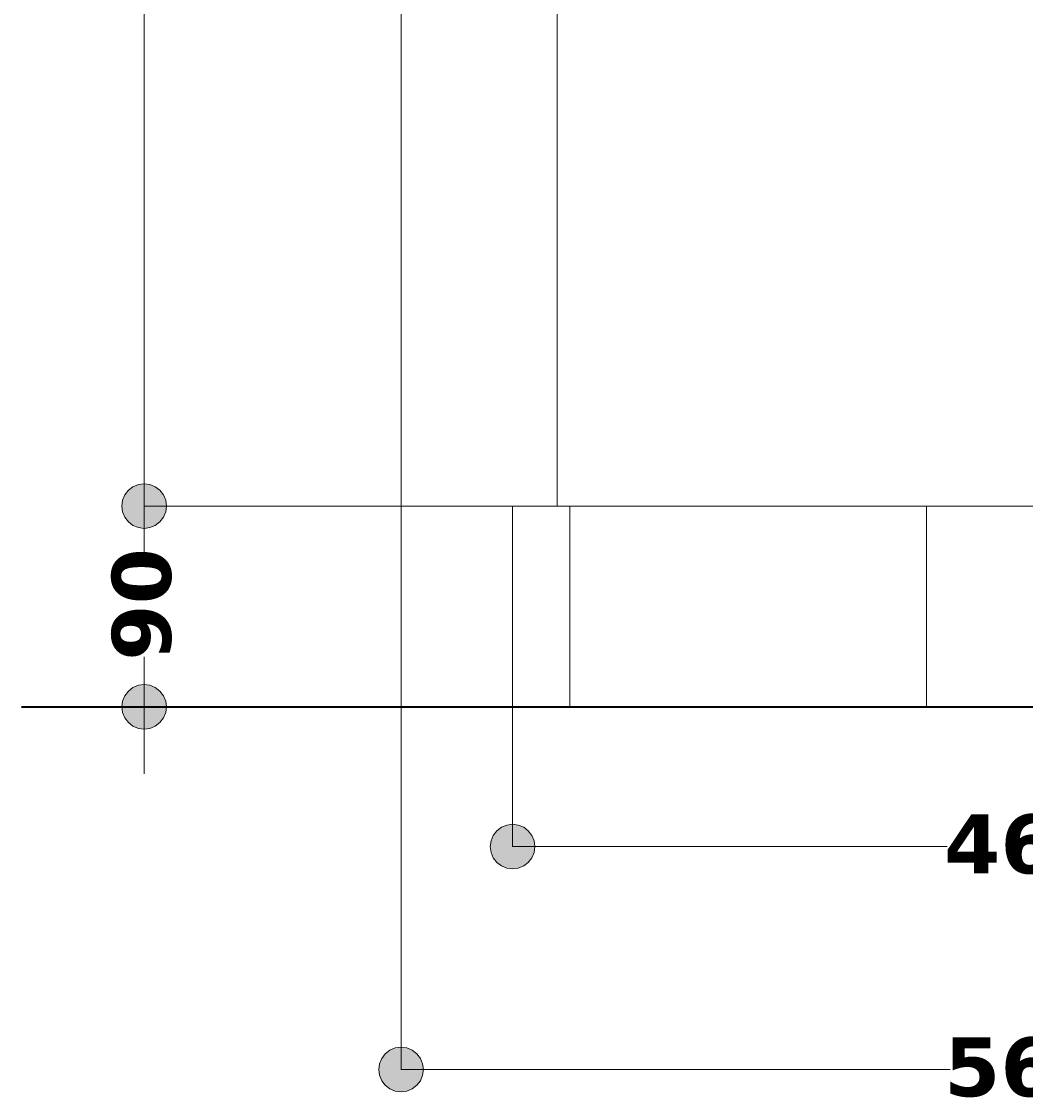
# Model space of a CAD drawing. Header units: millimetres. Extents: x 7 to 196, y -4 to 305.
# Tile 6 of 13: x 13 to 58, y 140 to 188. Entities that reach past the tile are written whole.
import ezdxf

# ---------------------------------------------------------------- set-up
doc = ezdxf.new("R2010")
doc.units = ezdxf.units.MM
doc.header["$MEASUREMENT"] = 0
doc.layers.add('Quote', color=7, linetype='Continuous', lineweight=0)

# ---------------------------------------------------------------- blocks, each defined once
blk = doc.blocks.new('Block_1')
at = {"layer": 'Quote'}
h = blk.add_hatch(color=7, dxfattribs=at)
h.dxf.hatch_style = 2
h.paths.add_polyline_path([(18.789, 165.716), (19.047, 165.75), (19.289, 165.85), (19.495, 166.01), (19.655, 166.216), (19.755, 166.458), (19.789, 166.716), (19.755, 166.974), (19.655, 167.216), (19.495, 167.422), (19.289, 167.582), (19.047, 167.682), (18.789, 167.716), (18.531, 167.682), (18.289, 167.582), (18.083, 167.422), (17.923, 167.216), (17.823, 166.974), (17.789, 166.716), (17.823, 166.458), (17.923, 166.216), (18.083, 166.01), (18.289, 165.85), (18.531, 165.75), (18.789, 165.716)])
h = blk.add_hatch(color=7, dxfattribs=at)
h.dxf.hatch_style = 2
h.paths.add_polyline_path([(18.789, 158.716), (18.531, 158.682), (18.289, 158.582), (18.083, 158.422), (17.923, 158.216), (17.823, 157.974), (17.789, 157.716), (17.823, 157.458), (17.923, 157.216), (18.083, 157.01), (18.289, 156.85), (18.531, 156.75), (18.789, 156.716), (19.047, 156.75), (19.289, 156.85), (19.495, 157.01), (19.655, 157.216), (19.755, 157.458), (19.789, 157.716), (19.755, 157.974), (19.655, 158.216), (19.495, 158.422), (19.289, 158.582), (19.047, 158.682), (18.789, 158.716)])
at = {"layer": 'Quote', "color": 7, "lineweight": 9}
for p, q in [((18.789, 169.716), (18.789, 164.462)), ((30.305, 166.716), (18.771, 166.716)), ((18.789, 159.956), (18.789, 154.716)), ((30.305, 157.716), (18.771, 157.716))]:
    blk.add_line(p, q, dxfattribs=at)
at = {"layer": 'Quote'}
for points in [[(18.789, 165.716), (19.047, 165.75), (19.289, 165.85), (19.495, 166.01), (19.655, 166.216), (19.755, 166.458), (19.789, 166.716), (19.755, 166.974), (19.655, 167.216), (19.495, 167.422), (19.289, 167.582), (19.047, 167.682), (18.789, 167.716), (18.531, 167.682), (18.289, 167.582), (18.083, 167.422), (17.923, 167.216), (17.823, 166.974), (17.789, 166.716), (17.823, 166.458), (17.923, 166.216), (18.083, 166.01), (18.289, 165.85), (18.531, 165.75), (18.789, 165.716)], [(18.789, 158.716), (18.531, 158.682), (18.289, 158.582), (18.083, 158.422), (17.923, 158.216), (17.823, 157.974), (17.789, 157.716), (17.823, 157.458), (17.923, 157.216), (18.083, 157.01), (18.289, 156.85), (18.531, 156.75), (18.789, 156.716), (19.047, 156.75), (19.289, 156.85), (19.495, 157.01), (19.655, 157.216), (19.755, 157.458), (19.789, 157.716), (19.755, 157.974), (19.655, 158.216), (19.495, 158.422), (19.289, 158.582), (19.047, 158.682), (18.789, 158.716)]]:
    blk.add_lwpolyline(points, dxfattribs=at)
at = {"layer": 'Quote', "insert": (20.038, 159.783), "char_height": 0.2, "attachment_point": 7, "rotation": 90}
blk.add_mtext('\\C7;\\FVerdana Bold|b1|i0|c1;\\H2.647527;\\W1.000000;90', dxfattribs=at)
blk = doc.blocks.new('Block_5')
at = {"layer": 'Quote'}
h = blk.add_hatch(color=7, dxfattribs=at)
h.dxf.hatch_style = 2
h.paths.add_polyline_path([(29.311, 141.457), (29.345, 141.199), (29.445, 140.957), (29.605, 140.751), (29.811, 140.591), (30.053, 140.491), (30.311, 140.457), (30.569, 140.491), (30.811, 140.591), (31.017, 140.751), (31.177, 140.957), (31.277, 141.199), (31.311, 141.457), (31.277, 141.715), (31.177, 141.957), (31.017, 142.163), (30.811, 142.323), (30.569, 142.423), (30.311, 142.457), (30.053, 142.423), (29.811, 142.323), (29.605, 142.163), (29.445, 141.957), (29.345, 141.715), (29.311, 141.457)])
at = {"layer": 'Quote', "color": 7, "lineweight": 9}
for p, q in [((30.311, 166.71), (30.311, 141.439)), ((30.311, 141.457), (54.929, 141.457))]:
    blk.add_line(p, q, dxfattribs=at)
at = {"layer": 'Quote'}
blk.add_lwpolyline([(29.311, 141.457), (29.345, 141.199), (29.445, 140.957), (29.605, 140.751), (29.811, 140.591), (30.053, 140.491), (30.311, 140.457), (30.569, 140.491), (30.811, 140.591), (31.017, 140.751), (31.177, 140.957), (31.277, 141.199), (31.311, 141.457), (31.277, 141.715), (31.177, 141.957), (31.017, 142.163), (30.811, 142.323), (30.569, 142.423), (30.311, 142.457), (30.053, 142.423), (29.811, 142.323), (29.605, 142.163), (29.445, 141.957), (29.345, 141.715), (29.311, 141.457)], dxfattribs=at)
at = {"layer": 'Quote', "insert": (54.661, 140.207), "char_height": 0.2, "attachment_point": 7}
blk.add_mtext('\\C7;\\FVerdana Bold|b1|i0|c1;\\H2.647527;\\W1.000000;560', dxfattribs=at)
blk = doc.blocks.new('Block_7')
at = {"layer": 'Quote'}
h = blk.add_hatch(color=7, dxfattribs=at)
h.dxf.hatch_style = 2
h.paths.add_polyline_path([(34.311, 151.451), (34.345, 151.193), (34.445, 150.951), (34.605, 150.745), (34.811, 150.585), (35.053, 150.485), (35.311, 150.451), (35.569, 150.485), (35.811, 150.585), (36.017, 150.745), (36.177, 150.951), (36.277, 151.193), (36.311, 151.451), (36.277, 151.709), (36.177, 151.951), (36.017, 152.157), (35.811, 152.317), (35.569, 152.417), (35.311, 152.451), (35.053, 152.417), (34.811, 152.317), (34.605, 152.157), (34.445, 151.951), (34.345, 151.709), (34.311, 151.451)])
at = {"layer": 'Quote', "color": 7, "lineweight": 9}
for p, q in [((35.311, 157.71), (35.311, 151.433)), ((35.311, 151.451), (54.795, 151.451))]:
    blk.add_line(p, q, dxfattribs=at)
at = {"layer": 'Quote'}
blk.add_lwpolyline([(34.311, 151.451), (34.345, 151.193), (34.445, 150.951), (34.605, 150.745), (34.811, 150.585), (35.053, 150.485), (35.311, 150.451), (35.569, 150.485), (35.811, 150.585), (36.017, 150.745), (36.177, 150.951), (36.277, 151.193), (36.311, 151.451), (36.277, 151.709), (36.177, 151.951), (36.017, 152.157), (35.811, 152.317), (35.569, 152.417), (35.311, 152.451), (35.053, 152.417), (34.811, 152.317), (34.605, 152.157), (34.445, 151.951), (34.345, 151.709), (34.311, 151.451)], dxfattribs=at)
at = {"layer": 'Quote', "insert": (54.661, 150.201), "char_height": 0.2, "attachment_point": 7}
blk.add_mtext('\\C7;\\FVerdana Bold|b1|i0|c1;\\H2.647527;\\W1.000000;460', dxfattribs=at)
blk = doc.blocks.new('Block_13')
at = {"layer": 'Quote'}
h = blk.add_hatch(color=7, dxfattribs=at)
h.dxf.hatch_style = 2
h.paths.add_polyline_path([(18.789, 165.716), (19.047, 165.75), (19.289, 165.85), (19.495, 166.01), (19.655, 166.216), (19.755, 166.458), (19.789, 166.716), (19.755, 166.974), (19.655, 167.216), (19.495, 167.422), (19.289, 167.582), (19.047, 167.682), (18.789, 167.716), (18.531, 167.682), (18.289, 167.582), (18.083, 167.422), (17.923, 167.216), (17.823, 166.974), (17.789, 166.716), (17.823, 166.458), (17.923, 166.216), (18.083, 166.01), (18.289, 165.85), (18.531, 165.75), (18.789, 165.716)])
at = {"layer": 'Quote', "color": 7, "lineweight": 9}
for p, q in [((18.789, 166.716), (18.789, 197.78)), ((30.305, 166.716), (18.771, 166.716))]:
    blk.add_line(p, q, dxfattribs=at)
at = {"layer": 'Quote'}
blk.add_lwpolyline([(18.789, 165.716), (19.047, 165.75), (19.289, 165.85), (19.495, 166.01), (19.655, 166.216), (19.755, 166.458), (19.789, 166.716), (19.755, 166.974), (19.655, 167.216), (19.495, 167.422), (19.289, 167.582), (19.047, 167.682), (18.789, 167.716), (18.531, 167.682), (18.289, 167.582), (18.083, 167.422), (17.923, 167.216), (17.823, 166.974), (17.789, 166.716), (17.823, 166.458), (17.923, 166.216), (18.083, 166.01), (18.289, 165.85), (18.531, 165.75), (18.789, 165.716)], dxfattribs=at)
blk = doc.blocks.new('Block_0')
at = {"layer": 'Quote', "color": 7, "lineweight": 9}
for p, q in [((30.311, 166.716), (30.311, 226.716)), ((37.311, 226.716), (37.311, 166.716)), ((37.311, 166.716), (30.311, 166.716)), ((35.311, 166.716), (35.311, 157.716)), ((37.311, 166.716), (79.311, 166.716)), ((37.877, 166.716), (37.877, 157.716)), ((53.877, 166.716), (53.877, 157.716)), ((35.311, 157.716), (37.877, 157.716)), ((37.877, 157.716), (53.877, 157.716)), ((53.877, 157.716), (62.746, 157.716))]:
    blk.add_line(p, q, dxfattribs=at)
at = {"layer": 'Quote', "color": 7, "lineweight": 35}
blk.add_line((13.291, 157.716), (103.331, 157.716), dxfattribs=at)
at = {"layer": 'Quote'}
for name in ['Block_13', 'Block_1', 'Block_5', 'Block_7']:
    blk.add_blockref(name, (0, 0), dxfattribs=at)

msp = doc.modelspace()

# ---------------------------------------------------------------- block references
at = {"layer": 'Quote'}
msp.add_blockref('Block_0', (0, 0), dxfattribs=at)

doc.saveas('drawing.dxf')
